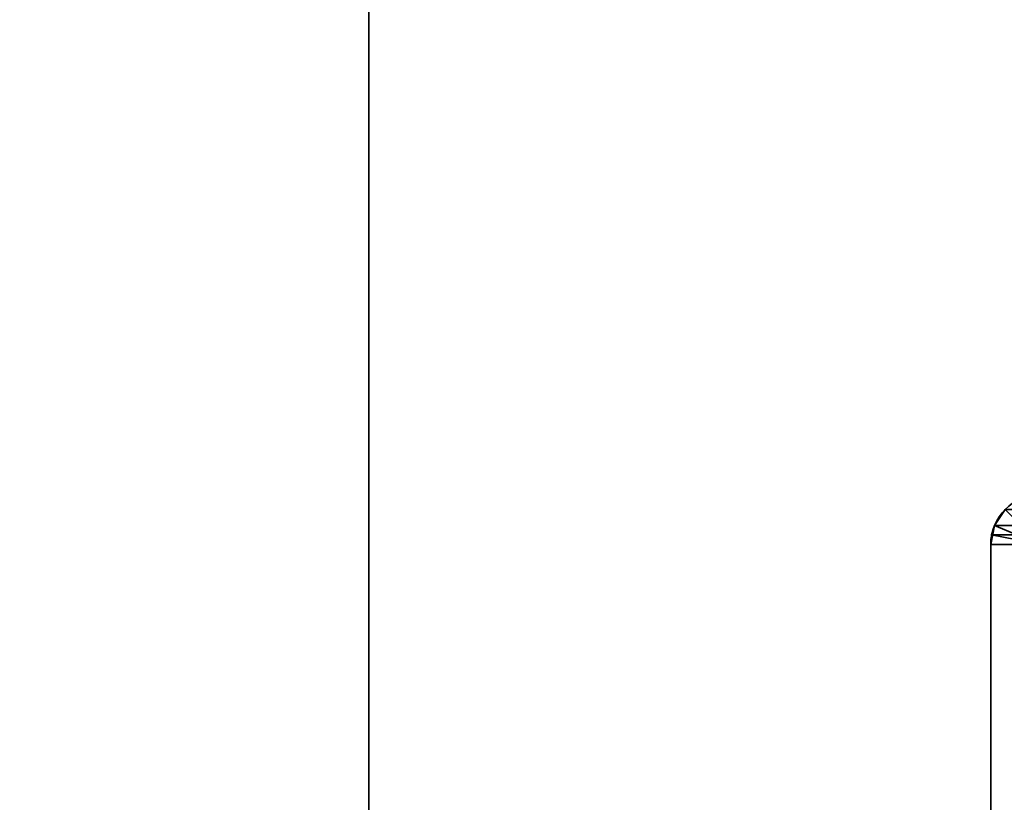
# Model space of a CAD drawing. Header units: millimetres. Extents: x -603 to 3703, y -115 to 193.
# Tile 54 of 256: x -475 to -414, y -2 to 47. Entities that reach past the tile are written whole.
import ezdxf

# ---------------------------------------------------------------- set-up
doc = ezdxf.new("R2010")
doc.units = ezdxf.units.MM
doc.layers.add('151', color=7, linetype='Continuous', true_color=0xffffff)

# ---------------------------------------------------------------- blocks, each defined once
blk = doc.blocks.new('UG_SURFACE_001')
at = {"layer": '151', "color": 252, "linetype": 'Continuous', "lineweight": 35}
for points in [[(-603, -18, -8.75), (-603, 174.4, -8.75), (-453, 174.4, -8.75), (-453, -18, -8.75)], [(603, -18, 2212.25), (603, 174.4, 2212.25), (-603, 174.4, 2212.25), (-603, -18, 2212.25)], [(-453, -18, -8.75), (-453, 174.4, -8.75), (-453, 174.4, 2062.25), (-453, -18, 2062.25)], [(-453, -18, 2062.25), (-453, 174.4, 2062.25), (453, 174.4, 2062.25), (453, -18, 2062.25)]]:
    blk.add_3dface(points, dxfattribs=at)
blk = doc.blocks.new('UG_SURFACE_004')
at = {"layer": '151', "color": 252, "linetype": 'Continuous', "lineweight": 35}
for points in [[(-413.598, 16.598, 2022.848), (-413.598, 16.598, -8.75), (-414.266, 15.599, -8.75), (-414.266, 15.599, 2023.515)], [(-412.88, 15.025, 2022.13), (-412.537, 15.537, 2021.787), (-413.598, 16.598, 2022.848), (-414.266, 15.599, 2023.515)], [(-412.537, 15.537, -8.75), (-412.88, 15.025, -8.75), (-414.266, 15.599, -8.75), (-413.598, 16.598, -8.75)], [(-414.5, 14.42, -8.75), (-414.441, 15.021, 2023.691), (-414.266, 15.599, 2023.515)], [(-414.266, 15.599, 2023.515), (-414.266, 15.599, -8.75), (-414.5, 14.42, -8.75)], [(-414.5, 14.42, -8.75), (-414.266, 15.599, -8.75), (-412.88, 15.025, -8.75), (-413, 14.42, -8.75)], [(-412.97, 14.728, 2022.22), (-412.88, 15.025, 2022.13), (-414.266, 15.599, 2023.515), (-414.441, 15.021, 2023.691)], [(-414.5, 14.42, -8.75), (-414.5, 14.42, 2023.75), (-414.441, 15.021, 2023.691)], [(-413, 14.42, 2022.25), (-412.97, 14.728, 2022.22), (-414.441, 15.021, 2023.691), (-414.5, 14.42, 2023.75)], [(-414.5, -29.92, 2023.75), (-414.5, 14.42, 2023.75), (-414.5, 14.42, -8.75), (-414.5, -29.92, -8.75)], [(-413, -29.92, 2022.25), (-413, 14.42, 2022.25), (-414.5, 14.42, 2023.75), (-414.5, -29.92, 2023.75)], [(-414.5, -29.92, -8.75), (-414.5, 14.42, -8.75), (-413, 14.42, -8.75), (-413, -29.92, -8.75)]]:
    blk.add_3dface(points, dxfattribs=at)
blk = doc.blocks.new('UG_SURFACE_009')
at = {"layer": '151', "color": 252, "linetype": 'Continuous', "lineweight": 35}
for points in [[(413.598, 16.598, 2022.848), (-413.598, 16.598, 2022.848), (-414.266, 15.599, 2023.515), (414.266, 15.599, 2023.515)], [(-414.266, 15.599, 2023.515), (-413.598, 16.598, 2022.848), (-412.537, 15.537, 2021.787), (-412.88, 15.025, 2022.13)], [(414.441, 15.021, 2023.691), (414.266, 15.599, 2023.515), (-414.266, 15.599, 2023.515), (-414.441, 15.021, 2023.691)], [(-414.441, 15.021, 2023.691), (-414.266, 15.599, 2023.515), (-412.88, 15.025, 2022.13), (-412.97, 14.728, 2022.22)], [(-414.441, 15.021, 2023.691), (-414.5, 14.42, 2023.75), (414.5, 14.42, 2023.75)], [(-414.5, 14.42, 2023.75), (-414.441, 15.021, 2023.691), (-412.97, 14.728, 2022.22), (-413, 14.42, 2022.25)], [(-414.441, 15.021, 2023.691), (414.5, 14.42, 2023.75), (414.441, 15.021, 2023.691)], [(-414.5, -29.92, 2023.75), (414.5, -29.92, 2023.75), (414.5, 14.42, 2023.75), (-414.5, 14.42, 2023.75)], [(-414.5, -29.92, 2023.75), (-414.5, 14.42, 2023.75), (-413, 14.42, 2022.25), (-413, -29.92, 2022.25)]]:
    blk.add_3dface(points, dxfattribs=at)

msp = doc.modelspace()

# ---------------------------------------------------------------- linework, layer by layer
at = {"layer": '151', "linetype": 'Continuous', "lineweight": -3}
for p, q in [((-453, 174.4, 2062.25), (-453, -18, 2062.25)), ((-453, 174.4, -8.75), (-453, -18, -8.75)), ((-414.5, -29.92, 2023.75), (-414.5, 14.42, 2023.75)), ((-414.5, -29.92, 2023.75), (-414.5, 14.42, 2023.75)), ((414.5, 14.42, 2023.75), (-414.5, 14.42, 2023.75)), ((-414.5, 14.42, -8.75), (-414.5, -29.92, -8.75)), ((-414.5, 14.42, 2023.75), (-414.5, 14.42, -8.75))]:
    msp.add_line(p, q, dxfattribs=at)
msp.add_arc((-411.42, 14.42, -8.75), 3.08, 90, 180, dxfattribs=at)
at = {"layer": '151', "linetype": 'Continuous', "lineweight": -3, "extrusion": (-0.707107, -6.12323e-17, -0.707107)}
msp.add_ellipse((-411.42, 14.42, 2020.67), major_axis=(-3.08, 0, 3.08), ratio=0.707107, start_param=0, end_param=1.570796, dxfattribs=at)
msp.add_ellipse((-411.42, 14.42, 2020.67), major_axis=(-3.08, 0, 3.08), ratio=0.707107, start_param=0, end_param=1.570796, dxfattribs=at)

# ---------------------------------------------------------------- block references
at = {"layer": '151', "linetype": 'Continuous', "lineweight": -3}
for name in ['UG_SURFACE_001', 'UG_SURFACE_004', 'UG_SURFACE_009']:
    msp.add_blockref(name, (0, 0), dxfattribs=at)

doc.saveas('drawing.dxf')
